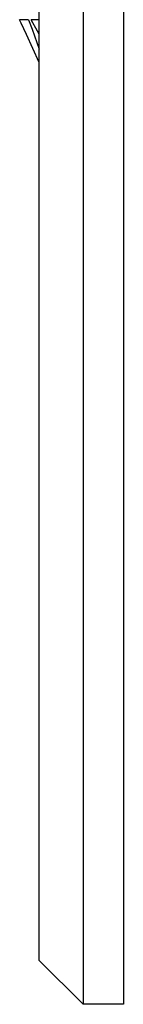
# Model space of a CAD drawing. Extents: x 0 to 297, y 0 to 210.
# Tile 31 of 41: x 216.083 to 216.581, y 129.747 to 134.457. Entities that reach past the tile are written whole.
import ezdxf

# ---------------------------------------------------------------- set-up
doc = ezdxf.new("R2010")
doc.units = 0
doc.header["$LTSCALE"] = 16.335
doc.header["$MEASUREMENT"] = 0
doc.layers.get('0').update_dxf_attribs({"linetype": 'CONTINUOUS'})

msp = doc.modelspace()

# ---------------------------------------------------------------- linework, layer by layer
at = {"color": 7, "linetype": 'Continuous'}
for p, q in [((216.17716, 134.45748), (216.17716, 135.35815)), ((216.09028, 134.44118), (216.08275, 134.45748)), ((216.12555, 134.45748), (216.08275, 134.45748)), ((216.12555, 134.45748), (216.14243, 134.41152)), ((216.16933, 134.40267), (216.13873, 134.45748)), ((216.17716, 134.45748), (216.13873, 134.45748)), ((216.17716, 134.24732), (216.17716, 134.45748)), ((216.11526, 134.38713), (216.09028, 134.44118)), ((216.14243, 134.41152), (216.17716, 134.317)), ((216.17716, 134.38863), (216.16933, 134.40267)), ((216.17716, 134.25317), (216.11526, 134.38713)), ((216.17716, 131.15666), (216.17716, 134.24732)), ((216.17716, 129.95678), (216.17716, 131.15666)), ((216.17716, 129.95663), (216.38717, 129.74662)), ((216.58071, 129.74662), (216.38717, 129.74662))]:
    msp.add_line(p, q, dxfattribs=at)
for points in [[(216.58071, 141.3244), (216.58071, 139.06299), (216.58071, 136.90244), (216.58071, 134.96872), (216.58071, 133.29824), (216.58071, 131.92246), (216.58071, 130.8673), (216.58071, 130.15261), (216.58071, 129.79187), (216.58071, 129.74662)], [(216.38717, 136.01632), (216.38717, 134.97184), (216.38717, 133.30043), (216.38717, 131.92384), (216.38717, 130.86803), (216.38717, 130.1529), (216.38717, 129.79191), (216.38717, 129.74662)]]:
    msp.add_lwpolyline(points, dxfattribs=at)

doc.saveas('drawing.dxf')
